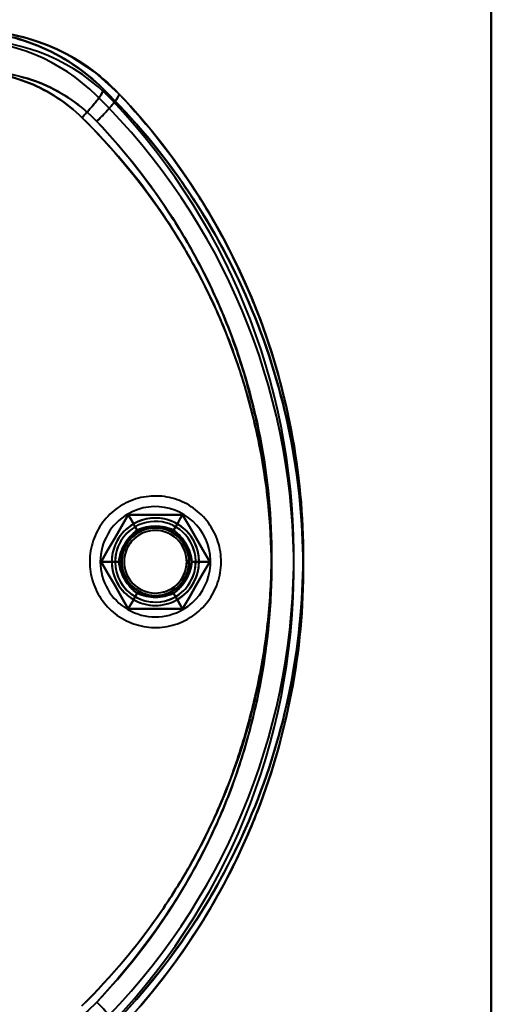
# Model space of a CAD drawing. Header units: millimetres. Extents: x -1115 to 1388, y -280 to 1010.
# Tile 65 of 76: x -293 to -257, y 745 to 818. Entities that reach past the tile are written whole.
import ezdxf

# ---------------------------------------------------------------- set-up
doc = ezdxf.new("R2010")
doc.units = ezdxf.units.MM
doc.layers.add('G-IMPT', color=8, linetype='Continuous', lineweight=40)

# ---------------------------------------------------------------- blocks, each defined once
blk = doc.blocks.new('NEXA 700 CALQUES_dwg-751640-Droite')
at = {"layer": 'G-IMPT', "flags": 128}
for points in [[(-257.5, 837.872), (-257.5, 807.872), (-257.5, 777.872), (-257.5, 747.872), (-257.5, 717.872)], [(-257.5, 717.872), (-257.5, 747.872), (-257.5, 777.872), (-257.5, 807.872), (-257.5, 837.872)], [(-257.5, 837.872), (-257.5, 807.872), (-257.5, 777.872), (-257.5, 747.872), (-257.5, 717.872)], [(-257.5, 717.872), (-257.5, 747.872), (-257.5, 777.872), (-257.5, 807.872), (-257.5, 837.872)], [(-257.5, 837.872), (-257.5, 807.872), (-257.5, 777.872), (-257.5, 747.872), (-257.5, 717.872)], [(-257.5, 717.872), (-257.5, 747.872), (-257.5, 777.872), (-257.5, 807.872), (-257.5, 837.872)], [(-257.5, 837.872), (-257.5, 807.872), (-257.5, 777.872), (-257.5, 747.872), (-257.5, 717.872)], [(-257.5, 717.872), (-257.5, 747.872), (-257.5, 777.872), (-257.5, 807.872), (-257.5, 837.872)], [(-285.221, 812.694), (-287.019, 814.306), (-288.793, 815.471)], [(-280.055, 773.637), (-279.887, 773.738), (-279.724, 773.846), (-279.565, 773.96), (-279.411, 774.081), (-279.262, 774.207), (-279.118, 774.34), (-278.98, 774.478), (-278.847, 774.621), (-278.72, 774.77), (-278.599, 774.924), (-278.484, 775.082), (-278.375, 775.245), (-278.274, 775.412), (-278.179, 775.583), (-278.09, 775.757), (-278.009, 775.936), (-277.936, 776.117), (-277.869, 776.301), (-277.81, 776.487), (-277.758, 776.676), (-277.714, 776.866), (-277.678, 777.058), (-277.649, 777.252), (-277.628, 777.446), (-277.615, 777.642), (-277.61, 777.837), (-277.612, 778.033), (-277.623, 778.228), (-277.641, 778.423), (-277.667, 778.617), (-277.7, 778.809), (-277.741, 779.001), (-277.79, 779.19), (-277.847, 779.377), (-277.911, 779.562), (-277.982, 779.744), (-278.061, 779.923), (-278.146, 780.099), (-278.239, 780.272), (-278.338, 780.44), (-278.444, 780.605), (-278.556, 780.765), (-278.675, 780.92), (-278.8, 781.07), (-278.931, 781.216), (-279.068, 781.356), (-279.21, 781.49), (-279.357, 781.619), (-279.509, 781.742), (-279.666, 781.858), (-279.828, 781.968), (-279.994, 782.072), (-280.164, 782.169), (-280.338, 782.259), (-280.515, 782.342), (-280.695, 782.417), (-280.878, 782.486), (-281.064, 782.547), (-281.252, 782.601), (-281.442, 782.647), (-281.634, 782.685), (-281.827, 782.716), (-282.022, 782.739), (-282.217, 782.755), (-282.412, 782.762), (-282.608, 782.762), (-282.803, 782.753), (-282.998, 782.737), (-283.192, 782.714), (-283.385, 782.682), (-283.577, 782.643), (-283.767, 782.596), (-283.955, 782.541), (-284.14, 782.479), (-284.323, 782.41), (-284.503, 782.334), (-284.68, 782.25), (-284.853, 782.159), (-284.945, 782.108)], [(-280.055, 773.637), (-279.887, 773.738), (-279.724, 773.846), (-279.565, 773.96), (-279.411, 774.081), (-279.262, 774.207), (-279.118, 774.34), (-278.98, 774.478), (-278.847, 774.621), (-278.72, 774.77), (-278.599, 774.924), (-278.484, 775.082), (-278.375, 775.245), (-278.274, 775.412), (-278.179, 775.583), (-278.09, 775.757), (-278.009, 775.936), (-277.936, 776.117), (-277.869, 776.301), (-277.81, 776.487), (-277.758, 776.676), (-277.714, 776.866), (-277.678, 777.058), (-277.649, 777.252), (-277.628, 777.446), (-277.615, 777.642), (-277.61, 777.837), (-277.612, 778.033), (-277.623, 778.228), (-277.641, 778.423), (-277.667, 778.617), (-277.7, 778.809), (-277.741, 779.001), (-277.79, 779.19), (-277.847, 779.377), (-277.911, 779.562), (-277.982, 779.744), (-278.061, 779.923), (-278.146, 780.099), (-278.239, 780.272), (-278.338, 780.44), (-278.444, 780.605), (-278.556, 780.765), (-278.675, 780.92), (-278.8, 781.07), (-278.931, 781.216), (-279.068, 781.356), (-279.21, 781.49), (-279.357, 781.619), (-279.509, 781.742), (-279.666, 781.858), (-279.828, 781.968), (-279.994, 782.072), (-280.164, 782.169), (-280.338, 782.259), (-280.515, 782.342), (-280.695, 782.417), (-280.878, 782.486), (-281.064, 782.547), (-281.252, 782.601), (-281.442, 782.647), (-281.634, 782.685), (-281.827, 782.716), (-282.022, 782.739), (-282.217, 782.755), (-282.412, 782.762), (-282.608, 782.762), (-282.803, 782.753), (-282.998, 782.737), (-283.192, 782.714), (-283.385, 782.682), (-283.577, 782.643), (-283.767, 782.596), (-283.955, 782.541), (-284.14, 782.479), (-284.323, 782.41), (-284.503, 782.334), (-284.68, 782.25), (-284.853, 782.159), (-284.945, 782.108)], [(-284.945, 782.108), (-285.113, 782.006), (-285.276, 781.899), (-285.435, 781.784), (-285.589, 781.664), (-285.738, 781.537), (-285.882, 781.405), (-286.02, 781.267), (-286.153, 781.123), (-286.28, 780.975), (-286.401, 780.821), (-286.516, 780.663), (-286.625, 780.5), (-286.726, 780.333), (-286.821, 780.162), (-286.91, 779.987), (-286.991, 779.809), (-287.064, 779.628), (-287.131, 779.444), (-287.19, 779.258), (-287.242, 779.069), (-287.286, 778.878), (-287.322, 778.686), (-287.351, 778.493), (-287.372, 778.298), (-287.385, 778.103), (-287.39, 777.908), (-287.388, 777.712), (-287.377, 777.517), (-287.359, 777.322), (-287.333, 777.128), (-287.3, 776.935), (-287.259, 776.744), (-287.21, 776.555), (-287.153, 776.367), (-287.089, 776.183), (-287.018, 776), (-286.939, 775.821), (-286.854, 775.645), (-286.761, 775.473), (-286.662, 775.304), (-286.556, 775.14), (-286.444, 774.98), (-286.325, 774.825), (-286.2, 774.674), (-286.069, 774.529), (-285.932, 774.389), (-285.79, 774.254), (-285.643, 774.126), (-285.491, 774.003), (-285.334, 773.886), (-285.172, 773.776), (-285.006, 773.673), (-284.836, 773.576), (-284.662, 773.486), (-284.485, 773.403), (-284.305, 773.327), (-284.122, 773.259), (-283.936, 773.197), (-283.748, 773.144), (-283.558, 773.098), (-283.366, 773.059), (-283.173, 773.028), (-282.978, 773.005), (-282.783, 772.99), (-282.588, 772.983), (-282.392, 772.983), (-282.197, 772.991), (-282.002, 773.007), (-281.808, 773.031), (-281.615, 773.063), (-281.423, 773.102), (-281.233, 773.149), (-281.045, 773.203), (-280.86, 773.265), (-280.677, 773.334), (-280.497, 773.411), (-280.32, 773.495), (-280.147, 773.585), (-280.055, 773.637)], [(-284.945, 782.108), (-285.113, 782.006), (-285.276, 781.899), (-285.435, 781.784), (-285.589, 781.664), (-285.738, 781.537), (-285.882, 781.405), (-286.02, 781.267), (-286.153, 781.123), (-286.28, 780.975), (-286.401, 780.821), (-286.516, 780.663), (-286.625, 780.5), (-286.726, 780.333), (-286.821, 780.162), (-286.91, 779.987), (-286.991, 779.809), (-287.064, 779.628), (-287.131, 779.444), (-287.19, 779.258), (-287.242, 779.069), (-287.286, 778.878), (-287.322, 778.686), (-287.351, 778.493), (-287.372, 778.298), (-287.385, 778.103), (-287.39, 777.908), (-287.388, 777.712), (-287.377, 777.517), (-287.359, 777.322), (-287.333, 777.128), (-287.3, 776.935), (-287.259, 776.744), (-287.21, 776.555), (-287.153, 776.367), (-287.089, 776.183), (-287.018, 776), (-286.939, 775.821), (-286.854, 775.645), (-286.761, 775.473), (-286.662, 775.304), (-286.556, 775.14), (-286.444, 774.98), (-286.325, 774.825), (-286.2, 774.674), (-286.069, 774.529), (-285.932, 774.389), (-285.79, 774.254), (-285.643, 774.126), (-285.491, 774.003), (-285.334, 773.886), (-285.172, 773.776), (-285.006, 773.673), (-284.836, 773.576), (-284.662, 773.486), (-284.485, 773.403), (-284.305, 773.327), (-284.122, 773.259), (-283.936, 773.197), (-283.748, 773.144), (-283.558, 773.098), (-283.366, 773.059), (-283.173, 773.028), (-282.978, 773.005), (-282.783, 772.99), (-282.588, 772.983), (-282.392, 772.983), (-282.197, 772.991), (-282.002, 773.007), (-281.808, 773.031), (-281.615, 773.063), (-281.423, 773.102), (-281.233, 773.149), (-281.045, 773.203), (-280.86, 773.265), (-280.677, 773.334), (-280.497, 773.411), (-280.32, 773.495), (-280.147, 773.585), (-280.055, 773.637)], [(-286.541, 777.872), (-286.036, 778.747), (-285.531, 779.622), (-285.026, 780.497), (-284.521, 781.372)], [(-284.521, 781.372), (-285.026, 780.497), (-285.531, 779.622), (-286.036, 778.747), (-286.541, 777.872)], [(-286.541, 777.872), (-286.036, 778.747), (-285.531, 779.622), (-285.026, 780.497), (-284.521, 781.372)], [(-286.541, 777.872), (-286.036, 778.747), (-285.531, 779.622), (-285.026, 780.497), (-284.521, 781.372)], [(-284.521, 781.372), (-285.026, 780.497), (-285.531, 779.622), (-286.036, 778.747), (-286.541, 777.872)], [(-284.521, 781.372), (-285.026, 780.497), (-285.531, 779.622), (-286.036, 778.747), (-286.541, 777.872)], [(-284.521, 781.372), (-285.026, 780.497), (-285.531, 779.622), (-286.036, 778.747), (-286.541, 777.872)], [(-286.541, 777.872), (-286.036, 778.747), (-285.531, 779.622), (-285.026, 780.497), (-284.521, 781.372)], [(-284.521, 781.372), (-285.026, 780.497), (-285.531, 779.622), (-286.036, 778.747), (-286.541, 777.872)], [(-284.521, 781.372), (-285.026, 780.497), (-285.531, 779.622), (-286.036, 778.747), (-286.541, 777.872)], [(-286.541, 777.872), (-286.036, 778.747), (-285.531, 779.622), (-285.026, 780.497), (-284.521, 781.372)], [(-286.541, 777.872), (-286.036, 778.747), (-285.531, 779.622), (-285.026, 780.497), (-284.521, 781.372)], [(-284.521, 781.372), (-284.354, 781.084), (-284.188, 780.795), (-284.021, 780.507), (-283.855, 780.218)], [(-283.855, 780.218), (-284.021, 780.507), (-284.188, 780.795), (-284.354, 781.084), (-284.521, 781.372)], [(-284.521, 781.372), (-283.51, 781.372), (-282.5, 781.372), (-281.49, 781.372), (-280.479, 781.372)], [(-280.479, 781.372), (-281.49, 781.372), (-282.5, 781.372), (-283.51, 781.372), (-284.521, 781.372)], [(-284.521, 781.372), (-283.51, 781.372), (-282.5, 781.372), (-281.49, 781.372), (-280.479, 781.372)], [(-284.521, 781.372), (-283.51, 781.372), (-282.5, 781.372), (-281.49, 781.372), (-280.479, 781.372)], [(-280.479, 781.372), (-281.49, 781.372), (-282.5, 781.372), (-283.51, 781.372), (-284.521, 781.372)], [(-280.479, 781.372), (-281.49, 781.372), (-282.5, 781.372), (-283.51, 781.372), (-284.521, 781.372)], [(-280.479, 781.372), (-281.49, 781.372), (-282.5, 781.372), (-283.51, 781.372), (-284.521, 781.372)], [(-284.521, 781.372), (-284.354, 781.084), (-284.188, 780.795), (-284.021, 780.507), (-283.855, 780.218)], [(-283.855, 780.218), (-284.021, 780.507), (-284.188, 780.795), (-284.354, 781.084), (-284.521, 781.372)], [(-284.521, 781.372), (-283.51, 781.372), (-282.5, 781.372), (-281.49, 781.372), (-280.479, 781.372)], [(-280.479, 781.372), (-281.49, 781.372), (-282.5, 781.372), (-283.51, 781.372), (-284.521, 781.372)], [(-280.479, 781.372), (-281.49, 781.372), (-282.5, 781.372), (-283.51, 781.372), (-284.521, 781.372)], [(-284.521, 781.372), (-283.51, 781.372), (-282.5, 781.372), (-281.49, 781.372), (-280.479, 781.372)], [(-284.521, 781.372), (-283.51, 781.372), (-282.5, 781.372), (-281.49, 781.372), (-280.479, 781.372)], [(-280.479, 781.372), (-280.646, 781.084), (-280.812, 780.795), (-280.979, 780.507), (-281.145, 780.218)], [(-281.145, 780.218), (-280.979, 780.507), (-280.812, 780.795), (-280.646, 781.084), (-280.479, 781.372)], [(-280.479, 781.372), (-280.646, 781.084), (-280.812, 780.795), (-280.979, 780.507), (-281.145, 780.218)], [(-281.145, 780.218), (-280.979, 780.507), (-280.812, 780.795), (-280.646, 781.084), (-280.479, 781.372)], [(-280.479, 781.372), (-279.974, 780.497), (-279.469, 779.622), (-278.964, 778.747), (-278.459, 777.872)], [(-278.459, 777.872), (-278.964, 778.747), (-279.469, 779.622), (-279.974, 780.497), (-280.479, 781.372)], [(-280.479, 781.372), (-279.974, 780.497), (-279.469, 779.622), (-278.964, 778.747), (-278.459, 777.872)], [(-280.479, 781.372), (-279.974, 780.497), (-279.469, 779.622), (-278.964, 778.747), (-278.459, 777.872)], [(-278.459, 777.872), (-278.964, 778.747), (-279.469, 779.622), (-279.974, 780.497), (-280.479, 781.372)], [(-278.459, 777.872), (-278.964, 778.747), (-279.469, 779.622), (-279.974, 780.497), (-280.479, 781.372)], [(-278.459, 777.872), (-278.964, 778.747), (-279.469, 779.622), (-279.974, 780.497), (-280.479, 781.372)], [(-280.479, 781.372), (-279.974, 780.497), (-279.469, 779.622), (-278.964, 778.747), (-278.459, 777.872)], [(-278.459, 777.872), (-278.964, 778.747), (-279.469, 779.622), (-279.974, 780.497), (-280.479, 781.372)], [(-278.459, 777.872), (-278.964, 778.747), (-279.469, 779.622), (-279.974, 780.497), (-280.479, 781.372)], [(-280.479, 781.372), (-279.974, 780.497), (-279.469, 779.622), (-278.964, 778.747), (-278.459, 777.872)], [(-280.479, 781.372), (-279.974, 780.497), (-279.469, 779.622), (-278.964, 778.747), (-278.459, 777.872)], [(-285.209, 777.872), (-285.542, 777.872), (-285.875, 777.872), (-286.208, 777.872), (-286.541, 777.872)], [(-284.521, 774.372), (-285.026, 775.247), (-285.531, 776.122), (-286.036, 776.997), (-286.541, 777.872)], [(-286.541, 777.872), (-286.208, 777.872), (-285.875, 777.872), (-285.542, 777.872), (-285.209, 777.872)], [(-286.541, 777.872), (-286.036, 776.997), (-285.531, 776.122), (-285.026, 775.247), (-284.521, 774.372)], [(-284.521, 774.372), (-285.026, 775.247), (-285.531, 776.122), (-286.036, 776.997), (-286.541, 777.872)], [(-284.521, 774.372), (-285.026, 775.247), (-285.531, 776.122), (-286.036, 776.997), (-286.541, 777.872)], [(-286.541, 777.872), (-286.036, 776.997), (-285.531, 776.122), (-285.026, 775.247), (-284.521, 774.372)], [(-286.541, 777.872), (-286.036, 776.997), (-285.531, 776.122), (-285.026, 775.247), (-284.521, 774.372)], [(-286.541, 777.872), (-286.208, 777.872), (-285.875, 777.872), (-285.542, 777.872), (-285.209, 777.872)], [(-285.209, 777.872), (-285.542, 777.872), (-285.875, 777.872), (-286.208, 777.872), (-286.541, 777.872)], [(-286.541, 777.872), (-286.036, 776.997), (-285.531, 776.122), (-285.026, 775.247), (-284.521, 774.372)], [(-284.521, 774.372), (-285.026, 775.247), (-285.531, 776.122), (-286.036, 776.997), (-286.541, 777.872)], [(-286.541, 777.872), (-286.036, 776.997), (-285.531, 776.122), (-285.026, 775.247), (-284.521, 774.372)], [(-286.541, 777.872), (-286.036, 776.997), (-285.531, 776.122), (-285.026, 775.247), (-284.521, 774.372)], [(-284.521, 774.372), (-285.026, 775.247), (-285.531, 776.122), (-286.036, 776.997), (-286.541, 777.872)], [(-284.521, 774.372), (-285.026, 775.247), (-285.531, 776.122), (-286.036, 776.997), (-286.541, 777.872)], [(-278.459, 777.872), (-278.964, 776.997), (-279.469, 776.122), (-279.974, 775.247), (-280.479, 774.372)], [(-280.479, 774.372), (-279.974, 775.247), (-279.469, 776.122), (-278.964, 776.997), (-278.459, 777.872)], [(-278.459, 777.872), (-278.964, 776.997), (-279.469, 776.122), (-279.974, 775.247), (-280.479, 774.372)], [(-278.459, 777.872), (-278.964, 776.997), (-279.469, 776.122), (-279.974, 775.247), (-280.479, 774.372)], [(-280.479, 774.372), (-279.974, 775.247), (-279.469, 776.122), (-278.964, 776.997), (-278.459, 777.872)], [(-280.479, 774.372), (-279.974, 775.247), (-279.469, 776.122), (-278.964, 776.997), (-278.459, 777.872)], [(-280.479, 774.372), (-279.974, 775.247), (-279.469, 776.122), (-278.964, 776.997), (-278.459, 777.872)], [(-278.459, 777.872), (-278.964, 776.997), (-279.469, 776.122), (-279.974, 775.247), (-280.479, 774.372)], [(-280.479, 774.372), (-279.974, 775.247), (-279.469, 776.122), (-278.964, 776.997), (-278.459, 777.872)], [(-280.479, 774.372), (-279.974, 775.247), (-279.469, 776.122), (-278.964, 776.997), (-278.459, 777.872)], [(-278.459, 777.872), (-278.964, 776.997), (-279.469, 776.122), (-279.974, 775.247), (-280.479, 774.372)], [(-278.459, 777.872), (-278.964, 776.997), (-279.469, 776.122), (-279.974, 775.247), (-280.479, 774.372)], [(-278.459, 777.872), (-278.792, 777.872), (-279.125, 777.872), (-279.458, 777.872), (-279.791, 777.872)], [(-279.791, 777.872), (-279.458, 777.872), (-279.125, 777.872), (-278.792, 777.872), (-278.459, 777.872)], [(-278.459, 777.872), (-278.792, 777.872), (-279.125, 777.872), (-279.458, 777.872), (-279.791, 777.872)], [(-279.791, 777.872), (-279.458, 777.872), (-279.125, 777.872), (-278.792, 777.872), (-278.459, 777.872)], [(-284.521, 774.372), (-284.354, 774.661), (-284.188, 774.949), (-284.021, 775.238), (-283.855, 775.526)], [(-283.855, 775.526), (-284.021, 775.238), (-284.188, 774.949), (-284.354, 774.661), (-284.521, 774.372)], [(-283.855, 775.526), (-284.021, 775.238), (-284.188, 774.949), (-284.354, 774.661), (-284.521, 774.372)], [(-284.521, 774.372), (-284.354, 774.661), (-284.188, 774.949), (-284.021, 775.238), (-283.855, 775.526)], [(-280.479, 774.372), (-280.646, 774.661), (-280.812, 774.949), (-280.979, 775.238), (-281.145, 775.526)], [(-281.145, 775.526), (-280.979, 775.238), (-280.812, 774.949), (-280.646, 774.661), (-280.479, 774.372)], [(-280.479, 774.372), (-280.646, 774.661), (-280.812, 774.949), (-280.979, 775.238), (-281.145, 775.526)], [(-281.145, 775.526), (-280.979, 775.238), (-280.812, 774.949), (-280.646, 774.661), (-280.479, 774.372)], [(-280.479, 774.372), (-281.49, 774.372), (-282.5, 774.372), (-283.51, 774.372), (-284.521, 774.372)], [(-284.521, 774.372), (-283.51, 774.372), (-282.5, 774.372), (-281.49, 774.372), (-280.479, 774.372)], [(-280.479, 774.372), (-281.49, 774.372), (-282.5, 774.372), (-283.51, 774.372), (-284.521, 774.372)], [(-280.479, 774.372), (-281.49, 774.372), (-282.5, 774.372), (-283.51, 774.372), (-284.521, 774.372)], [(-284.521, 774.372), (-283.51, 774.372), (-282.5, 774.372), (-281.49, 774.372), (-280.479, 774.372)], [(-284.521, 774.372), (-283.51, 774.372), (-282.5, 774.372), (-281.49, 774.372), (-280.479, 774.372)], [(-284.521, 774.372), (-283.51, 774.372), (-282.5, 774.372), (-281.49, 774.372), (-280.479, 774.372)], [(-280.479, 774.372), (-281.49, 774.372), (-282.5, 774.372), (-283.51, 774.372), (-284.521, 774.372)], [(-284.521, 774.372), (-283.51, 774.372), (-282.5, 774.372), (-281.49, 774.372), (-280.479, 774.372)], [(-284.521, 774.372), (-283.51, 774.372), (-282.5, 774.372), (-281.49, 774.372), (-280.479, 774.372)], [(-280.479, 774.372), (-281.49, 774.372), (-282.5, 774.372), (-283.51, 774.372), (-284.521, 774.372)], [(-280.479, 774.372), (-281.49, 774.372), (-282.5, 774.372), (-283.51, 774.372), (-284.521, 774.372)]]:
    blk.add_lwpolyline(points, dxfattribs=at)
at = {"layer": 'G-IMPT'}
for centre, radius, start, end in [((-296.919, 802.372), 15, 45.38635, 90), ((-296.919, 802.372), 15, 45.38635, 90), ((-296.919, 802.372), 15, 45.38635, 90), ((-296.919, 802.372), 15, 45.38635, 90), ((-296.919, 802.372), 15, 45.38635, 90), ((-296.919, 802.372), 15, 45.38635, 90), ((-296.105, 802.372), 15, 43.48315, 90), ((-296.105, 802.372), 15, 43.48315, 90), ((-296.105, 802.372), 15, 43.48315, 90), ((-296.105, 802.372), 15, 43.48315, 90), ((-296.105, 802.372), 15, 43.48315, 90), ((-296.105, 802.372), 15, 43.48315, 90), ((-296.919, 802.372), 14.3, 45.38635, 90), ((-296.919, 802.372), 14.3, 45.38635, 90), ((-296.919, 802.372), 14.3, 45.38635, 90), ((-296.919, 802.372), 14.3, 45.38635, 90), ((-296.105, 802.372), 14.3, 43.48315, 90), ((-296.105, 802.372), 14.3, 43.48315, 90), ((-296.105, 802.372), 14.3, 43.48315, 90), ((-296.105, 802.372), 14.3, 43.48315, 90), ((-321.5, 777.457), 50, 316.51685, 45.38635), ((-321.5, 777.457), 50, 316.51685, 45.38635), ((-321.5, 777.457), 50, 316.51685, 45.38635), ((-321.5, 777.457), 50, 316.51685, 45.38635), ((-321.5, 777.457), 50, 316.51685, 45.38635), ((-321.5, 777.457), 50, 316.51685, 45.38635), ((-321.5, 777.457), 49.3, 316.51685, 45.38635), ((-321.5, 777.457), 49.3, 316.51685, 45.38635), ((-321.5, 777.457), 49.3, 316.51685, 45.38635), ((-321.5, 777.457), 49.3, 316.51685, 45.38635), ((-321.5, 778.287), 50, 314.61365, 43.48315), ((-321.5, 778.287), 50, 314.61365, 43.48315), ((-321.5, 778.287), 50, 314.61365, 43.48315), ((-321.5, 778.287), 50, 314.61365, 43.48315), ((-321.5, 778.287), 50, 314.61365, 43.48315), ((-321.5, 778.287), 50, 314.61365, 43.48315), ((-321.5, 778.287), 49.3, 314.61365, 43.48315), ((-321.5, 778.287), 49.3, 314.61365, 43.48315), ((-321.5, 778.287), 49.3, 314.61365, 43.48315), ((-321.5, 778.287), 49.3, 314.61365, 43.48315), ((-282.5, 777.872), 4.1, 30, 120), ((-282.5, 777.872), 4.1, 30, 120), ((-282.5, 777.872), 4.1, 30, 120), ((-282.5, 777.872), 4.1, 30, 120), ((-282.5, 777.872), 4.1, 120, 300), ((-282.5, 777.872), 4.1, 120, 300), ((-282.5, 777.872), 4.1, 120, 300), ((-282.5, 777.872), 4.1, 120, 300), ((-282.5, 777.872), 3.25, 30, 210), ((-282.5, 777.872), 3.25, 0, 180), ((-282.5, 777.872), 3.25, 0, 180), ((-282.5, 777.872), 3.25, 30, 210), ((-282.5, 777.872), 3, 30, 210), ((-282.5, 777.872), 3, 30, 210), ((-282.5, 777.872), 3, 30, 210), ((-282.5, 777.872), 3, 30, 210), ((-282.5, 777.872), 3, 30, 210), ((-282.5, 777.872), 3.25, 30, 120), ((-282.5, 777.872), 3.25, 0, 120), ((-282.5, 777.872), 3.25, 30, 120), ((-282.5, 777.872), 3.25, 300, 120), ((-282.5, 777.872), 3, 30, 120), ((-282.5, 777.872), 3, 300, 120), ((-282.5, 777.872), 3, 300, 120), ((-282.5, 777.872), 3.25, 120, 300), ((-282.5, 777.872), 3.25, 120, 300), ((-282.5, 777.872), 3.25, 120, 180), ((-282.5, 777.872), 3.25, 120, 300), ((-282.5, 777.872), 3, 120, 210), ((-282.5, 777.872), 3, 120, 300), ((-282.5, 777.872), 3, 120, 300), ((-282.5, 777.872), 2.5, 0, 180), ((-282.5, 777.872), 2.5, 360, 180), ((-282.5, 777.872), 2.5, 0, 180), ((-282.5, 777.872), 2.5, 360, 180), ((-282.5, 777.872), 2.5, 0, 180), ((-282.5, 777.872), 2.5, 0, 180), ((-282.5, 777.872), 2.5, 0, 180), ((-282.5, 777.872), 2.5, 360, 180), ((-282.5, 777.872), 2.33, 84.28402, 264.28402), ((-282.5, 777.872), 2.33, 84.28402, 264.28402), ((-282.5, 777.872), 2.33, 84.28402, 264.28402), ((-282.5, 777.872), 2.33, 84.28402, 264.28402), ((-282.5, 777.872), 2.33, 335.71598, 155.71598), ((-282.5, 777.872), 2.33, 335.71598, 155.71598), ((-282.5, 777.872), 2.33, 335.71598, 155.71598), ((-282.5, 777.872), 2.33, 335.71598, 155.71598), ((-282.5, 777.872), 2.548, 300, 120), ((-282.5, 777.872), 2.548, 300, 120), ((-282.5, 777.872), 2.548, 300, 120), ((-282.5, 777.872), 2.548, 300, 120), ((-282.5, 777.872), 2.548, 300, 120), ((-282.5, 777.872), 2.548, 300, 120), ((-282.5, 777.872), 2.548, 300, 120), ((-282.5, 777.872), 2.548, 300, 120), ((-282.5, 777.872), 2.33, 264.28402, 84.28402), ((-282.5, 777.872), 2.33, 264.28402, 84.28402), ((-282.5, 777.872), 2.33, 264.28402, 84.28402), ((-282.5, 777.872), 2.33, 264.28402, 84.28402), ((-282.5, 777.872), 3.25, 210, 30), ((-282.5, 777.872), 3.25, 210, 30), ((-282.5, 777.872), 3, 210, 30), ((-282.5, 777.872), 3, 210, 30), ((-282.5, 777.872), 3, 210, 30), ((-282.5, 777.872), 3, 210, 30), ((-282.5, 777.872), 3, 210, 30), ((-282.5, 777.872), 2.548, 120, 300), ((-282.5, 777.872), 2.548, 120, 300), ((-282.5, 777.872), 2.548, 120, 300), ((-282.5, 777.872), 2.548, 120, 300), ((-282.5, 777.872), 2.548, 120, 300), ((-282.5, 777.872), 2.548, 120, 300), ((-282.5, 777.872), 2.548, 120, 300), ((-282.5, 777.872), 2.548, 120, 300), ((-282.5, 777.872), 3, 300, 30), ((-282.5, 777.872), 3.25, 300, 30), ((-282.5, 777.872), 3.25, 300, 30), ((-282.5, 777.872), 4.1, 300, 30), ((-282.5, 777.872), 4.1, 300, 30), ((-282.5, 777.872), 4.1, 300, 30), ((-282.5, 777.872), 4.1, 300, 30), ((-282.5, 777.872), 2.33, 155.71598, 335.71598), ((-282.5, 777.872), 2.33, 155.71598, 335.71598), ((-282.5, 777.872), 2.33, 155.71598, 335.71598), ((-282.5, 777.872), 2.33, 155.71598, 335.71598), ((-282.5, 777.872), 3.25, 180, 0), ((-282.5, 777.872), 3.25, 180, 0), ((-282.5, 777.872), 3.25, 180, 300), ((-282.5, 777.872), 2.5, 180, 0), ((-282.5, 777.872), 2.5, 180, 0), ((-282.5, 777.872), 2.5, 180, 0), ((-282.5, 777.872), 2.5, 180, 360), ((-282.5, 777.872), 2.5, 180, 0), ((-282.5, 777.872), 2.5, 180, 0), ((-282.5, 777.872), 2.5, 180, 0), ((-282.5, 777.872), 2.5, 180, 360), ((-282.5, 777.872), 3.25, 300, 0), ((-282.5, 777.872), 3, 210, 300)]:
    blk.add_arc(centre, radius, start, end, dxfattribs=at)
for points in [[(-286.384, 813.05), (-287.076, 813.733), (-288.593, 814.964), (-291.194, 816.339), (-293.99, 817.18), (-295.942, 817.372), (-296.919, 817.372)], [(-296.919, 817.372), (-295.943, 817.372), (-293.972, 817.176), (-291.2, 816.341), (-288.588, 814.96), (-287.084, 813.741), (-286.384, 813.05)], [(-296.105, 817.372), (-295.084, 817.372), (-293.048, 817.164), (-290.13, 816.242), (-287.474, 814.765), (-285.922, 813.434), (-285.221, 812.694)], [(-285.221, 812.694), (-285.921, 813.432), (-287.491, 814.777), (-290.125, 816.241), (-293.048, 817.157), (-295.09, 817.372), (-296.105, 817.372)], [(-287.966, 810.915), (-289.1, 812.024), (-291.76, 813.757), (-294.892, 814.372), (-296.463, 814.372)], [(-296.463, 814.372), (-294.861, 814.366), (-291.774, 813.76), (-289.103, 812.022), (-287.966, 810.915)], [(-295.643, 814.372), (-294.01, 814.373), (-290.726, 813.702), (-287.998, 811.815), (-286.864, 810.63)], [(-286.864, 810.63), (-288.029, 811.836), (-290.726, 813.695), (-293.979, 814.366), (-295.643, 814.372)], [(-287.966, 810.915), (-287.739, 811.152), (-287.272, 811.664), (-286.689, 812.377), (-286.381, 812.866), (-286.354, 813.021), (-286.384, 813.05)], [(-286.384, 813.05), (-286.354, 813.021), (-286.381, 812.866), (-286.689, 812.377), (-287.272, 811.664), (-287.739, 811.152), (-287.966, 810.915)], [(-285.221, 743.05), (-280.777, 747.736), (-273.725, 758.854), (-270.233, 778.323), (-274.387, 797.678), (-281.799, 808.527), (-286.384, 813.05)], [(-286.864, 810.63), (-286.63, 810.859), (-286.149, 811.352), (-285.548, 812.039), (-285.226, 812.513), (-285.193, 812.665), (-285.221, 812.694)], [(-285.221, 812.694), (-285.193, 812.665), (-285.226, 812.513), (-285.548, 812.039), (-286.149, 811.352), (-286.63, 810.859), (-286.864, 810.63)], [(-285.221, 812.694), (-280.777, 808.009), (-273.725, 796.89), (-270.233, 777.422), (-274.387, 758.067), (-281.799, 747.218), (-286.384, 742.694)], [(-285.209, 777.872), (-285.159, 778.344), (-284.866, 779.238), (-284.239, 779.939), (-283.855, 780.218)], [(-283.855, 780.218), (-284.233, 779.946), (-284.867, 779.239), (-285.163, 778.336), (-285.209, 777.872)], [(-283.855, 780.218), (-284.238, 779.939), (-284.866, 779.239), (-285.159, 778.345), (-285.209, 777.872)], [(-285.209, 777.872), (-285.163, 778.336), (-284.867, 779.239), (-284.233, 779.946), (-283.855, 780.218)], [(-283.855, 780.218), (-283.421, 780.411), (-282.5, 780.604), (-281.579, 780.411), (-281.145, 780.218)], [(-281.145, 780.218), (-281.571, 780.41), (-282.5, 780.606), (-283.43, 780.41), (-283.855, 780.218)], [(-281.145, 780.218), (-281.579, 780.411), (-282.5, 780.604), (-283.421, 780.411), (-283.855, 780.218)], [(-283.855, 780.218), (-283.429, 780.41), (-282.5, 780.606), (-281.57, 780.41), (-281.145, 780.218)], [(-281.145, 780.218), (-280.762, 779.939), (-280.134, 779.239), (-279.841, 778.345), (-279.791, 777.872)], [(-279.791, 777.872), (-279.837, 778.336), (-280.133, 779.239), (-280.767, 779.946), (-281.145, 780.218)], [(-279.791, 777.872), (-279.841, 778.344), (-280.134, 779.238), (-280.761, 779.939), (-281.145, 780.218)], [(-281.145, 780.218), (-280.767, 779.946), (-280.133, 779.239), (-279.837, 778.336), (-279.791, 777.872)], [(-283.855, 775.526), (-284.238, 775.805), (-284.866, 776.506), (-285.159, 777.4), (-285.209, 777.872)], [(-285.209, 777.872), (-285.163, 777.408), (-284.867, 776.505), (-284.233, 775.798), (-283.855, 775.526)], [(-285.209, 777.872), (-285.159, 777.4), (-284.866, 776.506), (-284.239, 775.806), (-283.855, 775.526)], [(-283.855, 775.526), (-284.233, 775.799), (-284.867, 776.506), (-285.163, 777.408), (-285.209, 777.872)], [(-279.791, 777.872), (-279.841, 777.4), (-280.134, 776.506), (-280.761, 775.806), (-281.145, 775.526)], [(-281.145, 775.526), (-280.767, 775.799), (-280.133, 776.506), (-279.837, 777.408), (-279.791, 777.872)], [(-281.145, 775.526), (-280.762, 775.805), (-280.134, 776.506), (-279.841, 777.4), (-279.791, 777.872)], [(-279.791, 777.872), (-279.837, 777.408), (-280.133, 776.505), (-280.767, 775.798), (-281.145, 775.526)], [(-281.145, 775.526), (-281.579, 775.333), (-282.5, 775.14), (-283.421, 775.333), (-283.855, 775.526)], [(-283.855, 775.526), (-283.429, 775.334), (-282.5, 775.139), (-281.57, 775.334), (-281.145, 775.526)], [(-283.855, 775.526), (-283.421, 775.333), (-282.5, 775.14), (-281.579, 775.333), (-281.145, 775.526)], [(-281.145, 775.526), (-281.571, 775.334), (-282.5, 775.139), (-283.43, 775.334), (-283.855, 775.526)], [(-295.643, 741.372), (-294.01, 741.372), (-290.726, 742.043), (-287.998, 743.929), (-286.864, 745.115)], [(-286.864, 745.115), (-288.029, 743.909), (-290.726, 742.049), (-293.979, 741.379), (-295.643, 741.372)], [(-286.864, 745.115), (-286.63, 744.886), (-286.149, 744.392), (-285.548, 743.705), (-285.226, 743.232), (-285.193, 743.08), (-285.221, 743.05)], [(-285.221, 743.05), (-285.193, 743.08), (-285.226, 743.232), (-285.548, 743.705), (-286.149, 744.392), (-286.63, 744.886), (-286.864, 745.115)]]:
    blk.add_open_spline(points, degree=3, dxfattribs=at)
for points, knots in [([(-286.384, 813.05), (-284.084, 810.781), (-280.973, 807.046), (-277.617, 801.586), (-274.757, 795.72), (-272.315, 788.059), (-271.19, 778.284), (-271.966, 768.626), (-274.181, 760.749), (-276.797, 754.885), (-280.016, 749.214), (-283.006, 745.386), (-285.221, 743.05)], [0, 0, 0, 0, 0.125, 0.1875, 0.25, 0.375, 0.5, 0.625, 0.75, 0.8125, 0.875, 1, 1, 1, 1]), ([(-286.384, 742.694), (-284.084, 744.964), (-280.973, 748.699), (-277.617, 754.159), (-274.757, 760.025), (-272.315, 767.686), (-271.19, 777.46), (-271.966, 787.119), (-274.181, 794.996), (-276.797, 800.859), (-280.016, 806.531), (-283.006, 810.359), (-285.221, 812.694)], [0, 0, 0, 0, 0.125, 0.1875, 0.25, 0.375, 0.5, 0.625, 0.75, 0.8125, 0.875, 1, 1, 1, 1]), ([(-286.864, 745.115), (-284.77, 747.305), (-281.941, 750.895), (-278.891, 756.221), (-276.409, 761.73), (-274.303, 769.143), (-273.566, 778.239), (-274.636, 787.442), (-276.958, 794.651), (-279.67, 800.16), (-282.849, 805.285), (-285.792, 808.787), (-287.966, 810.915)], [0, 0, 0, 0, 0.125, 0.1875, 0.25, 0.375, 0.5, 0.625, 0.75, 0.8125, 0.875, 1, 1, 1, 1]), ([(-287.966, 810.915), (-285.717, 808.667), (-282.75, 805.12), (-279.599, 800.026), (-277.644, 796.051), (-276.068, 791.812), (-274.876, 787.333), (-274.105, 782.756), (-273.787, 778.258), (-273.95, 773.753), (-274.562, 769.154), (-275.6, 764.638), (-277.031, 760.347), (-278.853, 756.303), (-281.835, 751.098), (-284.687, 747.444), (-286.864, 745.115)], [0, 0, 0, 0, 0.125, 0.1875, 0.25, 0.3125, 0.375, 0.4375, 0.5, 0.5625, 0.625, 0.6875, 0.75, 0.8125, 0.875, 1, 1, 1, 1]), ([(-286.864, 810.63), (-284.77, 808.44), (-281.941, 804.849), (-278.891, 799.524), (-276.409, 794.015), (-274.303, 786.601), (-273.566, 777.506), (-274.636, 768.303), (-276.958, 761.094), (-279.67, 755.585), (-282.849, 750.46), (-285.792, 746.957), (-287.966, 744.83)], [0, 0, 0, 0, 0.125, 0.1875, 0.25, 0.375, 0.5, 0.625, 0.75, 0.8125, 0.875, 1, 1, 1, 1]), ([(-287.966, 744.83), (-285.717, 747.078), (-282.75, 750.625), (-279.599, 755.719), (-277.644, 759.694), (-276.068, 763.933), (-274.876, 768.411), (-274.105, 772.988), (-273.787, 777.486), (-273.95, 781.992), (-274.562, 786.591), (-275.6, 791.107), (-277.031, 795.398), (-278.853, 799.442), (-281.835, 804.647), (-284.687, 808.301), (-286.864, 810.63)], [0, 0, 0, 0, 0.125, 0.1875, 0.25, 0.3125, 0.375, 0.4375, 0.5, 0.5625, 0.625, 0.6875, 0.75, 0.8125, 0.875, 1, 1, 1, 1])]:
    blk.add_open_spline(points, degree=3, knots=knots, dxfattribs=at)

msp = doc.modelspace()

# ---------------------------------------------------------------- block references
at = {"layer": 'G-IMPT'}
msp.add_blockref('NEXA 700 CALQUES_dwg-751640-Droite', (0, 0), dxfattribs=at)

doc.saveas('drawing.dxf')
